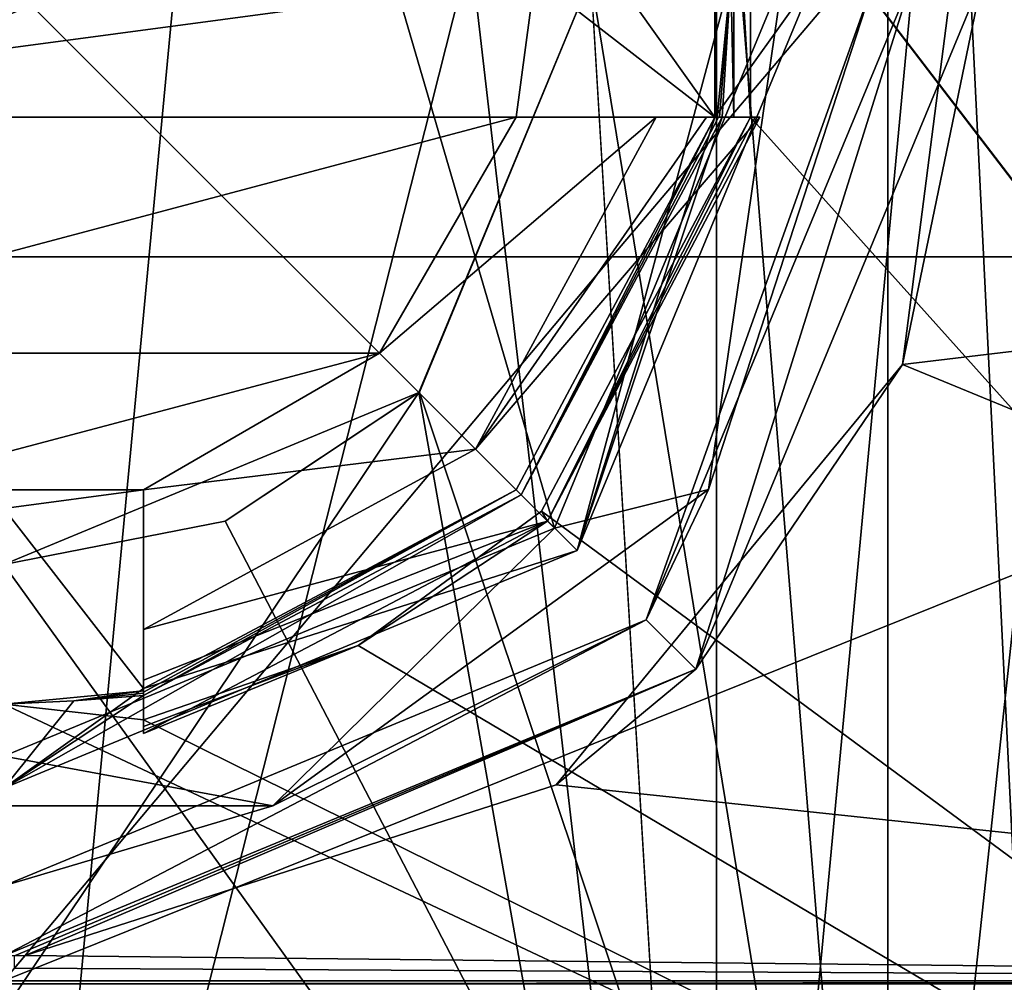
# Model space of a CAD drawing. Header units: millimetres. Extents: x -175 to 175, y 0 to 232.
# Tile 52 of 140: x -149.94 to -146.42, y 73.51 to 76.95. Entities that reach past the tile are written whole.
import ezdxf

# ---------------------------------------------------------------- set-up
doc = ezdxf.new("R2010")
doc.units = ezdxf.units.MM
doc.header["$LTSCALE"] = 65.185185
for name, color, linetype in [('1335', 7, 'CONTINUOUS'), ('1339', 7, 'CONTINUOUS'), ('1345', 7, 'CONTINUOUS'), ('1348', 7, 'CONTINUOUS'), ('1351', 7, 'CONTINUOUS'), ('1356', 7, 'CONTINUOUS'), ('1357', 7, 'CONTINUOUS'), ('1359', 7, 'CONTINUOUS'), ('1362', 7, 'CONTINUOUS'), ('1363', 7, 'CONTINUOUS'), ('1364', 7, 'CONTINUOUS'), ('1369', 7, 'CONTINUOUS'), ('1423', 7, 'CONTINUOUS'), ('1518', 7, 'CONTINUOUS'), ('1527', 7, 'CONTINUOUS'), ('1545', 7, 'CONTINUOUS'), ('1550', 7, 'CONTINUOUS'), ('1551', 7, 'CONTINUOUS'), ('1552', 7, 'CONTINUOUS'), ('1553', 7, 'CONTINUOUS'), ('1555', 7, 'CONTINUOUS'), ('1563', 7, 'CONTINUOUS'), ('1564', 7, 'CONTINUOUS'), ('1570', 7, 'CONTINUOUS'), ('1574', 7, 'CONTINUOUS'), ('1575', 7, 'CONTINUOUS'), ('1581', 7, 'CONTINUOUS'), ('1582', 7, 'CONTINUOUS'), ('1585', 7, 'CONTINUOUS'), ('1588', 7, 'CONTINUOUS'), ('1591', 7, 'CONTINUOUS')]:
    doc.layers.add(name, color=color, linetype=linetype)

msp = doc.modelspace()

# ---------------------------------------------------------------- linework, layer by layer
at = {"layer": '1335', "color": 7, "linetype": 'CONTINUOUS', "true_color": 0xe0f2ff}
for points in [[(-142.1284, 70.8001, -18.6574), (-145.4939, 113.6, -19.7423), (-147.329, 77.6, -20.0731), (-142.1284, 70.8001, -18.6574)], [(-147.4, 77.1, -20.0824), (-147.3888, 76.6, -20.0809), (-147.3888, 77.6, -20.0809), (-147.4, 77.1, -20.0824)], [(-147.3888, 76.6, -20.0809), (-147.329, 76.6, -20.0731), (-147.3888, 77.6, -20.0809), (-147.3888, 76.6, -20.0809)], [(-147.3888, 77.6, -20.0809), (-147.329, 76.6, -20.0731), (-147.329, 77.6, -20.0731), (-147.3888, 77.6, -20.0809)], [(-147.329, 76.6, -20.0731), (-142.1284, 70.8001, -18.6574), (-147.329, 77.6, -20.0731), (-147.329, 76.6, -20.0731)], [(-147.4485, 76.6, -20.0886), (-147.3888, 76.6, -20.0809), (-147.4, 77.1, -20.0824), (-147.4485, 76.6, -20.0886)], [(-148.0768, 75.1909, -20.1585), (-142.1284, 70.8001, -18.6574), (-147.329, 76.6, -20.0731), (-148.0768, 75.1909, -20.1585)], [(-148.7326, 74.7099, -20.2103), (-142.1284, 70.8001, -18.6574), (-148.0768, 75.1909, -20.1585), (-148.7326, 74.7099, -20.2103)], [(-149.5, 74.4442, -20.2438), (-142.1284, 70.8001, -18.6574), (-148.7326, 74.7099, -20.2103), (-149.5, 74.4442, -20.2438)], [(-150, 74.5, -20.25), (-149.5, 74.4442, -20.2438), (-149.5, 74.5485, -20.2438), (-150, 74.5, -20.25)], [(-150, 71.5427, -20.25), (-142.1284, 70.8001, -18.6574), (-150, 74.5, -20.25), (-150, 71.5427, -20.25)], [(-142.1284, 70.8001, -18.6574), (-149.5, 74.4442, -20.2438), (-150, 74.5, -20.25), (-142.1284, 70.8001, -18.6574)]]:
    msp.add_3dface(points, dxfattribs=at)
at = {"layer": '1339', "color": 7, "linetype": 'CONTINUOUS', "true_color": 0xe0f2ff}
for points in [[(-154.5061, 113.6, 19.7423), (-145.4939, 113.6, 19.7423), (-154.5061, 65.1, 19.7423), (-154.5061, 113.6, 19.7423)], [(-154.5061, 65.1, 19.7423), (-145.4939, 113.6, 19.7423), (-145.4939, 65.1, 19.7423), (-154.5061, 65.1, 19.7423)]]:
    msp.add_3dface(points, dxfattribs=at)
at = {"layer": '1345', "color": 7, "linetype": 'CONTINUOUS', "true_color": 0xe0f2ff}
for points in [[(-148.3004, 88.6, 5.2308), (-150, 70.6, 5.5), (-151.6996, 88.6, 5.2308), (-148.3004, 88.6, 5.2308)], [(-146.8377, 83.1, 4.5), (-150, 70.6, 5.5), (-148.3004, 88.6, 5.2308), (-146.8377, 83.1, 4.5)], [(-146.8377, 70.6, 4.5), (-150, 70.6, 5.5), (-146.8377, 83.1, 4.5), (-146.8377, 70.6, 4.5)]]:
    msp.add_3dface(points, dxfattribs=at)
at = {"layer": '1348', "color": 7, "linetype": 'CONTINUOUS', "true_color": 0xe0f2ff}
for points in [[(-146.8377, 70.6, -4.5), (-146.8377, 83.1, -4.5), (-148.3004, 88.6, -5.2308), (-146.8377, 70.6, -4.5)], [(-146.8377, 70.6, -4.5), (-148.3004, 88.6, -5.2308), (-147.9, 77.1, -5.0833), (-146.8377, 70.6, -4.5)], [(-148.5136, 75.6166, -5.2953), (-146.8377, 70.6, -4.5), (-147.9, 77.1, -5.0833), (-148.5136, 75.6166, -5.2953)], [(-149.2082, 75.155, -5.4427), (-146.8377, 70.6, -4.5), (-148.5136, 75.6166, -5.2953), (-149.2082, 75.155, -5.4427)], [(-150, 75, -5.5), (-146.8377, 70.6, -4.5), (-149.2082, 75.155, -5.4427), (-150, 75, -5.5)], [(-150, 70.6, -5.5), (-146.8377, 70.6, -4.5), (-150, 75, -5.5), (-150, 70.6, -5.5)]]:
    msp.add_3dface(points, dxfattribs=at)
at = {"layer": '1351', "color": 7, "linetype": 'CONTINUOUS', "true_color": 0xe0f2ff}
for points in [[(-145.5, 69.736, 4.5), (-146.2072, 70.2148, 4.5), (-146.8377, 83.1, 4.5), (-145.5, 69.736, 4.5)], [(-145.5, 69.736, 4.5), (-146.8377, 83.1, 4.5), (-145.5, 83.1, 4.5), (-145.5, 69.736, 4.5)], [(-146.2072, 70.2148, 4.5), (-146.8377, 70.6, 4.5), (-146.8377, 83.1, 4.5), (-146.2072, 70.2148, 4.5)]]:
    msp.add_3dface(points, dxfattribs=at)
at = {"layer": '1356', "color": 7, "linetype": 'CONTINUOUS', "true_color": 0xe0f2ff}
for points in [[(-148.5136, 75.6166, -5.2953), (-147.9, 77.1, -5.0833), (-148.5149, 75.6152, -8.1152), (-148.5136, 75.6166, -5.2953)], [(-148.5149, 75.6152, -8.1152), (-147.9, 77.1, -5.0833), (-147.9, 77.1, -7.9783), (-148.5149, 75.6152, -8.1152)], [(-150, 75, -8.25), (-149.2082, 75.155, -5.4427), (-148.5149, 75.6152, -8.1152), (-150, 75, -8.25)], [(-149.2082, 75.155, -5.4427), (-148.5136, 75.6166, -5.2953), (-148.5149, 75.6152, -8.1152), (-149.2082, 75.155, -5.4427)], [(-150, 75, -5.5), (-149.2082, 75.155, -5.4427), (-150, 75, -8.25), (-150, 75, -5.5)]]:
    msp.add_3dface(points, dxfattribs=at)
at = {"layer": '1357', "color": 7, "linetype": 'CONTINUOUS', "true_color": 0xe0f2ff}
for points in [[(-146.75, 77.1, -21.5), (-147.5251, 74.6251, -21.5), (-147.7019, 74.8019, -21.5), (-146.75, 77.1, -21.5)], [(-146.5, 77.1, -21.5), (-147.5251, 74.6251, -21.5), (-146.75, 77.1, -21.5), (-146.5, 77.1, -21.5)], [(-147.5251, 74.6251, -21.5), (-150, 73.6, -21.5), (-147.7019, 74.8019, -21.5), (-147.5251, 74.6251, -21.5)], [(-147.7019, 74.8019, -21.5), (-150, 73.6, -21.5), (-150, 73.85, -21.5), (-147.7019, 74.8019, -21.5)]]:
    msp.add_3dface(points, dxfattribs=at)
at = {"layer": '1359', "color": 7, "linetype": 'CONTINUOUS', "true_color": 0xe0f2ff}
for points in [[(-146.5, 77.1, -21.5), (-146.5394, 77.6234, -21.9884), (-146.7853, 75.7159, -21.8405), (-146.5, 77.1, -21.5)], [(-147.5251, 74.6251, -21.5), (-146.5, 77.1, -21.5), (-146.7853, 75.7159, -21.8405), (-147.5251, 74.6251, -21.5)], [(-148.0237, 74.2114, -22.0155), (-147.5251, 74.6251, -21.5), (-146.7853, 75.7159, -21.8405), (-148.0237, 74.2114, -22.0155)], [(-150, 73.6, -21.5), (-147.5251, 74.6251, -21.5), (-150, 73.6, -22.3856), (-150, 73.6, -21.5)], [(-150, 73.6, -22.3856), (-147.5251, 74.6251, -21.5), (-149.962, 73.6002, -22.3856), (-150, 73.6, -22.3856)], [(-149.962, 73.6002, -22.3856), (-147.5251, 74.6251, -21.5), (-149.924, 73.6008, -22.3855), (-149.962, 73.6002, -22.3856)], [(-149.924, 73.6008, -22.3855), (-147.5251, 74.6251, -21.5), (-148.0237, 74.2114, -22.0155), (-149.924, 73.6008, -22.3855)]]:
    msp.add_3dface(points, dxfattribs=at)
at = {"layer": '1362', "color": 7, "linetype": 'CONTINUOUS', "true_color": 0xe0f2ff}
for points in [[(-152.5494, 69.6, 7.8462), (-147.4506, 69.6, 7.8462), (-152.5494, 113.6, 7.8462), (-152.5494, 69.6, 7.8462)], [(-147.4506, 69.6, 7.8462), (-147.4506, 113.6, 7.8462), (-152.5494, 113.6, 7.8462), (-147.4506, 69.6, 7.8462)], [(-147.4506, 69.6, 7.8462), (-143.3256, 69.6, 4.8492), (-147.4506, 113.6, 7.8462), (-147.4506, 69.6, 7.8462)], [(-143.3256, 69.6, 4.8492), (-143.3256, 113.6, 4.8492), (-147.4506, 113.6, 7.8462), (-143.3256, 69.6, 4.8492)]]:
    msp.add_3dface(points, dxfattribs=at)
at = {"layer": '1363', "color": 7, "linetype": 'CONTINUOUS', "true_color": 0xe0f2ff}
for points in [[(-147.4506, 69.6, -7.8462), (-147.9, 77.1, -7.9783), (-147.4506, 113.6, -7.8462), (-147.4506, 69.6, -7.8462)], [(-143.3256, 69.6, -4.8492), (-147.4506, 69.6, -7.8462), (-143.3256, 113.6, -4.8492), (-143.3256, 69.6, -4.8492)], [(-147.4506, 69.6, -7.8462), (-147.4506, 113.6, -7.8462), (-143.3256, 113.6, -4.8492), (-147.4506, 69.6, -7.8462)], [(-147.4506, 69.6, -7.8462), (-148.5149, 75.6152, -8.1152), (-147.9, 77.1, -7.9783), (-147.4506, 69.6, -7.8462)], [(-147.4506, 69.6, -7.8462), (-152.5494, 69.6, -7.8462), (-148.5149, 75.6152, -8.1152), (-147.4506, 69.6, -7.8462)], [(-152.5494, 69.6, -7.8462), (-150, 75, -8.25), (-148.5149, 75.6152, -8.1152), (-152.5494, 69.6, -7.8462)]]:
    msp.add_3dface(points, dxfattribs=at)
at = {"layer": '1364', "color": 7, "linetype": 'CONTINUOUS', "true_color": 0xe0f2ff}
for points in [[(-147.4485, 76.6, -20.0886), (-147.4, 77.1, -20.0824), (-147.4485, 76.6, -21.2), (-147.4485, 76.6, -20.0886)], [(-147.4485, 76.6, -21.2), (-147.4, 77.1, -20.0824), (-147.4, 77.1, -21.2), (-147.4485, 76.6, -21.2)]]:
    msp.add_3dface(points, dxfattribs=at)
at = {"layer": '1369', "color": 7, "linetype": 'CONTINUOUS', "true_color": 0xe0f2ff}
for points in [[(-147.4309, 76.6, -21.2173), (-147.4, 77.1, -21.2), (-147.9494, 75.0494, -21.5), (-147.4309, 76.6, -21.2173)], [(-147.9494, 75.0494, -21.5), (-147.4, 77.1, -21.2), (-147.1, 77.1, -21.5), (-147.9494, 75.0494, -21.5)], [(-147.4485, 76.6, -21.2), (-147.4, 77.1, -21.2), (-147.4398, 76.6, -21.2086), (-147.4485, 76.6, -21.2)], [(-147.4398, 76.6, -21.2086), (-147.4, 77.1, -21.2), (-147.4309, 76.6, -21.2173), (-147.4398, 76.6, -21.2086)], [(-148.1493, 75.2493, -21.2173), (-147.4309, 76.6, -21.2173), (-147.9494, 75.0494, -21.5), (-148.1493, 75.2493, -21.2173)], [(-149.5, 74.5309, -21.2173), (-148.1493, 75.2493, -21.2173), (-150, 74.2, -21.5), (-149.5, 74.5309, -21.2173)], [(-150, 74.2, -21.5), (-148.1493, 75.2493, -21.2173), (-147.9494, 75.0494, -21.5), (-150, 74.2, -21.5)], [(-149.7488, 74.5122, -21.2), (-149.5, 74.5309, -21.2173), (-150, 74.2, -21.5), (-149.7488, 74.5122, -21.2)], [(-149.5, 74.5485, -21.2), (-149.5, 74.5398, -21.2086), (-149.7488, 74.5122, -21.2), (-149.5, 74.5485, -21.2)], [(-149.5, 74.5398, -21.2086), (-149.5, 74.5309, -21.2173), (-149.7488, 74.5122, -21.2), (-149.5, 74.5398, -21.2086)], [(-150, 74.5, -21.2), (-149.7488, 74.5122, -21.2), (-150, 74.2, -21.5), (-150, 74.5, -21.2)]]:
    msp.add_3dface(points, dxfattribs=at)
at = {"layer": '1423', "color": 7, "linetype": 'CONTINUOUS', "true_color": 0xe0f2ff}
for points in [[(-154.3701, 78.6895, 21.97), (-152.1744, 76.1, 22.0775), (-145.6299, 78.6895, 21.97), (-154.3701, 78.6895, 21.97)], [(-145.6299, 78.6895, 21.97), (-152.1744, 76.1, 22.0775), (-147.8256, 76.1, 22.0775), (-145.6299, 78.6895, 21.97)], [(-152.1744, 76.1, 22.0775), (-150, 73.5105, 22.4004), (-147.8256, 76.1, 22.0775), (-152.1744, 76.1, 22.0775)]]:
    msp.add_3dface(points, dxfattribs=at)
at = {"layer": '1518', "color": 7, "linetype": 'CONTINUOUS', "true_color": 0xe0f2ff}
for points in [[(-143.5602, 76.1, -21.2291), (-146.5394, 77.6234, -21.9884), (-146.0854, 78.157, -21.9747), (-143.5602, 76.1, -21.2291)], [(-146.7853, 75.7159, -21.8405), (-146.5394, 77.6234, -21.9884), (-143.5602, 76.1, -21.2291), (-146.7853, 75.7159, -21.8405)], [(-141.4277, 73.5105, -20.6953), (-146.7853, 75.7159, -21.8405), (-143.5602, 76.1, -21.2291), (-141.4277, 73.5105, -20.6953)], [(-148.0237, 74.2114, -22.0155), (-146.7853, 75.7159, -21.8405), (-141.4277, 73.5105, -20.6953), (-148.0237, 74.2114, -22.0155)], [(-149.924, 73.6008, -22.3855), (-148.0237, 74.2114, -22.0155), (-141.4277, 73.5105, -20.6953), (-149.924, 73.6008, -22.3855)], [(-149.924, 73.6008, -22.3855), (-141.4277, 73.5105, -20.6953), (-149.962, 73.5556, -22.3929), (-149.924, 73.6008, -22.3855)], [(-149.962, 73.5556, -22.3929), (-141.4277, 73.5105, -20.6953), (-150, 73.5105, -22.4004), (-149.962, 73.5556, -22.3929)], [(-141.4277, 73.5105, -20.6953), (-141.4277, 73.5, -20.6953), (-150, 73.5, -22.4004), (-141.4277, 73.5105, -20.6953)], [(-150, 73.5105, -22.4004), (-141.4277, 73.5105, -20.6953), (-150, 73.5, -22.4004), (-150, 73.5105, -22.4004)]]:
    msp.add_3dface(points, dxfattribs=at)
at = {"layer": '1527', "color": 7, "linetype": 'CONTINUOUS', "true_color": 0xe0f2ff}
for points in [[(-145.6299, 78.6895, 21.97), (-147.8256, 76.1, 22.0775), (-143.5602, 76.1, 21.2291), (-145.6299, 78.6895, 21.97)], [(-147.8256, 76.1, 22.0775), (-150, 73.5105, 22.4004), (-143.5602, 76.1, 21.2291), (-147.8256, 76.1, 22.0775)], [(-150, 73.5105, 22.4004), (-141.4277, 73.5105, 20.6953), (-143.5602, 76.1, 21.2291), (-150, 73.5105, 22.4004)], [(-141.4277, 73.5105, 20.6953), (-150, 73.5105, 22.4004), (-150, 73.5, 22.4004), (-141.4277, 73.5105, 20.6953)], [(-141.4277, 73.5105, 20.6953), (-150, 73.5, 22.4004), (-141.4277, 73.5, 20.6953), (-141.4277, 73.5105, 20.6953)]]:
    msp.add_3dface(points, dxfattribs=at)
at = {"layer": '1545', "color": 7, "linetype": 'CONTINUOUS', "true_color": 0xe0f2ff}
for points in [[(-148.1, 77.1, -21.5), (-147.4562, 76.6, -21.5), (-148.167, 77.6, -21.5), (-148.1, 77.1, -21.5)], [(-148.167, 77.6, -21.5), (-147.4562, 76.6, -21.5), (-147.4562, 77.6, -21.5), (-148.167, 77.6, -21.5)], [(-147.4562, 76.6, -21.5), (-147.1, 77.1, -21.5), (-147.4562, 77.6, -21.5), (-147.4562, 76.6, -21.5)], [(-148.167, 76.6, -21.5), (-147.4562, 76.6, -21.5), (-148.1, 77.1, -21.5), (-148.167, 76.6, -21.5)], [(-147.9494, 75.0494, -21.5), (-147.1, 77.1, -21.5), (-147.4562, 76.6, -21.5), (-147.9494, 75.0494, -21.5)], [(-147.9494, 75.0494, -21.5), (-147.4562, 76.6, -21.5), (-148.1668, 75.2668, -21.5), (-147.9494, 75.0494, -21.5)], [(-149.5, 75.267, -21.5), (-150, 75.2, -21.5), (-149.5, 74.5562, -21.5), (-149.5, 75.267, -21.5)], [(-149.5, 74.5562, -21.5), (-147.9494, 75.0494, -21.5), (-148.1668, 75.2668, -21.5), (-149.5, 74.5562, -21.5)], [(-150, 75.2, -21.5), (-150, 74.2, -21.5), (-149.5, 74.5562, -21.5), (-150, 75.2, -21.5)], [(-150, 74.2, -21.5), (-147.9494, 75.0494, -21.5), (-149.5, 74.5562, -21.5), (-150, 74.2, -21.5)]]:
    msp.add_3dface(points, dxfattribs=at)
at = {"layer": '1550', "color": 7, "linetype": 'CONTINUOUS', "true_color": 0xe0f2ff}
for points in [[(-151.9, 77.1, -20.7), (-151.833, 76.6, -20.7), (-148.1, 77.1, -20.7), (-151.9, 77.1, -20.7)], [(-151.833, 76.6, -20.7), (-148.167, 76.6, -20.7), (-148.1, 77.1, -20.7), (-151.833, 76.6, -20.7)], [(-151.833, 76.6, -20.7), (-151.3435, 75.7565, -20.7), (-148.167, 76.6, -20.7), (-151.833, 76.6, -20.7)], [(-148.167, 76.6, -20.7), (-151.3435, 75.7565, -20.7), (-148.6565, 75.7565, -20.7), (-148.167, 76.6, -20.7)], [(-151.3435, 75.7565, -20.7), (-150.5, 75.267, -20.7), (-148.6565, 75.7565, -20.7), (-151.3435, 75.7565, -20.7)], [(-148.6565, 75.7565, -20.7), (-150.5, 75.267, -20.7), (-149.5, 75.267, -20.7), (-148.6565, 75.7565, -20.7)], [(-149.5, 75.267, -20.7), (-150.5, 75.267, -20.7), (-150, 75.2, -20.7), (-149.5, 75.267, -20.7)]]:
    msp.add_3dface(points, dxfattribs=at)
at = {"layer": '1551', "color": 7, "linetype": 'CONTINUOUS', "true_color": 0xe0f2ff}
for points in [[(-150, 77.1, -22.1), (-148.6059, 77.1, -22.0747), (-148.0298, 75.1298, -21.9987), (-150, 77.1, -22.1)], [(-150, 74.3137, -21.9987), (-150, 77.1, -22.1), (-148.0298, 75.1298, -21.9987), (-150, 74.3137, -21.9987)], [(-148.6059, 77.1, -22.0747), (-147.2137, 77.1, -21.9987), (-148.0298, 75.1298, -21.9987), (-148.6059, 77.1, -22.0747)]]:
    msp.add_3dface(points, dxfattribs=at)
at = {"layer": '1552', "color": 7, "linetype": 'CONTINUOUS', "true_color": 0xe0f2ff}
for points in [[(-148.0298, 75.1298, -21.9987), (-147.2137, 77.1, -21.9987), (-147.479, 75.2684, -21.8405), (-148.0298, 75.1298, -21.9987)], [(-146.75, 77.1, -21.5), (-147.7019, 74.8019, -21.5), (-146.8838, 77.1, -21.8405), (-146.75, 77.1, -21.5)], [(-146.8838, 77.1, -21.8405), (-147.7019, 74.8019, -21.5), (-147.479, 75.2684, -21.8405), (-146.8838, 77.1, -21.8405)], [(-147.2137, 77.1, -21.9987), (-146.8838, 77.1, -21.8405), (-147.479, 75.2684, -21.8405), (-147.2137, 77.1, -21.9987)], [(-147.479, 75.2684, -21.8405), (-147.7019, 74.8019, -21.5), (-149.0371, 74.1363, -21.8405), (-147.479, 75.2684, -21.8405)], [(-148.0298, 75.1298, -21.9987), (-147.479, 75.2684, -21.8405), (-149.0371, 74.1363, -21.8405), (-148.0298, 75.1298, -21.9987)], [(-150, 74.3137, -21.9987), (-148.0298, 75.1298, -21.9987), (-149.0371, 74.1363, -21.8405), (-150, 74.3137, -21.9987)], [(-147.7019, 74.8019, -21.5), (-150, 73.85, -21.5), (-149.0371, 74.1363, -21.8405), (-147.7019, 74.8019, -21.5)], [(-150, 74.3137, -21.9987), (-149.0371, 74.1363, -21.8405), (-150.9629, 74.1363, -21.8405), (-150, 74.3137, -21.9987)], [(-149.0371, 74.1363, -21.8405), (-150, 73.85, -21.5), (-150.9629, 74.1363, -21.8405), (-149.0371, 74.1363, -21.8405)]]:
    msp.add_3dface(points, dxfattribs=at)
at = {"layer": '1553', "color": 7, "linetype": 'CONTINUOUS', "true_color": 0xe0f2ff}
for points in [[(-149.5, 74.5485, -21.2), (-149.5, 74.5485, -20.2438), (-149.5, 75.267, -20.7), (-149.5, 74.5485, -21.2)], [(-149.5, 75.267, -20.7), (-149.5, 74.5485, -20.2438), (-149.5, 74.4201, -19.9726), (-149.5, 75.267, -20.7)], [(-149.5, 74.5309, -21.2173), (-149.5, 74.5398, -21.2086), (-149.5, 75.267, -21.5), (-149.5, 74.5309, -21.2173)], [(-149.5, 74.5309, -21.2173), (-149.5, 75.267, -21.5), (-149.5, 74.5436, -21.3588), (-149.5, 74.5309, -21.2173)], [(-149.5, 74.5398, -21.2086), (-149.5, 74.5485, -21.2), (-149.5, 75.267, -21.5), (-149.5, 74.5398, -21.2086)], [(-149.5, 75.267, -21.5), (-149.5, 74.5485, -21.2), (-149.5, 75.267, -20.7), (-149.5, 75.267, -21.5)], [(-149.5, 75.267, -21.5), (-149.5, 74.5562, -21.5), (-149.5, 74.5436, -21.3588), (-149.5, 75.267, -21.5)], [(-149.5, 75.267, -18.7), (-149.5, 75.267, -20.7), (-149.5, 74.7669, -18.7), (-149.5, 75.267, -18.7)], [(-149.5, 74.7669, -18.7), (-149.5, 75.267, -20.7), (-149.5, 74.5861, -19.1867), (-149.5, 74.7669, -18.7)], [(-149.5, 74.5861, -19.1867), (-149.5, 75.267, -20.7), (-149.5, 74.3958, -19.7), (-149.5, 74.5861, -19.1867)], [(-149.5, 74.3958, -19.7), (-149.5, 75.267, -20.7), (-149.5, 74.4201, -19.9726), (-149.5, 74.3958, -19.7)], [(-149.5, 74.5485, -20.2438), (-149.5, 74.4442, -20.2438), (-149.5, 74.4201, -19.9726), (-149.5, 74.5485, -20.2438)]]:
    msp.add_3dface(points, dxfattribs=at)
at = {"layer": '1555', "color": 7, "linetype": 'CONTINUOUS', "true_color": 0xe0f2ff}
for points in [[(-150, 75.2, -21.5), (-149.5, 75.267, -21.5), (-150, 75.2, -20.7), (-150, 75.2, -21.5)], [(-149.5, 75.267, -21.5), (-149.5, 75.267, -20.7), (-150, 75.2, -20.7), (-149.5, 75.267, -21.5)]]:
    msp.add_3dface(points, dxfattribs=at)
at = {"layer": '1563', "color": 7, "linetype": 'CONTINUOUS', "true_color": 0xe0f2ff}
for points in [[(-148.167, 76.6, -21.5), (-148.1, 77.1, -21.5), (-148.167, 76.6, -20.7), (-148.167, 76.6, -21.5)], [(-148.167, 76.6, -20.7), (-148.1, 77.1, -21.5), (-148.1, 77.1, -20.7), (-148.167, 76.6, -20.7)]]:
    msp.add_3dface(points, dxfattribs=at)
at = {"layer": '1564', "color": 7, "linetype": 'CONTINUOUS', "true_color": 0xe0f2ff}
for points in [[(-147.329, 76.6, -20.0731), (-147.3888, 76.6, -20.0809), (-148.167, 76.6, -18.7), (-147.329, 76.6, -20.0731)], [(-147.3125, 76.6, -19.8868), (-147.329, 76.6, -20.0731), (-148.167, 76.6, -18.7), (-147.3125, 76.6, -19.8868)], [(-147.3888, 76.6, -20.0809), (-147.4485, 76.6, -20.0886), (-148.167, 76.6, -18.7), (-147.3888, 76.6, -20.0809)], [(-147.4485, 76.6, -20.0886), (-147.4485, 76.6, -21.2), (-148.167, 76.6, -20.7), (-147.4485, 76.6, -20.0886)], [(-147.4485, 76.6, -20.0886), (-148.167, 76.6, -20.7), (-148.167, 76.6, -18.7), (-147.4485, 76.6, -20.0886)], [(-147.4485, 76.6, -21.2), (-147.4398, 76.6, -21.2086), (-148.167, 76.6, -20.7), (-147.4485, 76.6, -21.2)], [(-147.4398, 76.6, -21.2086), (-147.4309, 76.6, -21.2173), (-148.167, 76.6, -20.7), (-147.4398, 76.6, -21.2086)], [(-148.167, 76.6, -20.7), (-147.4309, 76.6, -21.2173), (-147.4436, 76.6, -21.3588), (-148.167, 76.6, -20.7)], [(-147.4562, 76.6, -21.5), (-148.167, 76.6, -21.5), (-148.167, 76.6, -20.7), (-147.4562, 76.6, -21.5)], [(-147.4562, 76.6, -21.5), (-148.167, 76.6, -20.7), (-147.4436, 76.6, -21.3588), (-147.4562, 76.6, -21.5)], [(-147.2958, 76.6, -19.7), (-147.3125, 76.6, -19.8868), (-148.167, 76.6, -18.7), (-147.2958, 76.6, -19.7)], [(-147.4861, 76.6, -19.1867), (-147.2958, 76.6, -19.7), (-148.167, 76.6, -18.7), (-147.4861, 76.6, -19.1867)], [(-147.6669, 76.6, -18.7), (-147.4861, 76.6, -19.1867), (-148.167, 76.6, -18.7), (-147.6669, 76.6, -18.7)]]:
    msp.add_3dface(points, dxfattribs=at)
at = {"layer": '1570', "color": 7, "linetype": 'CONTINUOUS', "true_color": 0xe0f2ff}
for points in [[(-146.8377, 70.6, -4.5), (-146.2096, 70.2164, -4.5), (-145.5, 83.1, -4.5), (-146.8377, 70.6, -4.5)], [(-146.8377, 83.1, -4.5), (-146.8377, 70.6, -4.5), (-145.5, 83.1, -4.5), (-146.8377, 83.1, -4.5)]]:
    msp.add_3dface(points, dxfattribs=at)
at = {"layer": '1574', "color": 7, "linetype": 'CONTINUOUS', "true_color": 0xe0f2ff}
for points in [[(-150, 74.5, -20.25), (-149.5, 74.5485, -20.2438), (-150, 74.5, -21.2), (-150, 74.5, -20.25)], [(-149.5, 74.5485, -20.2438), (-149.7488, 74.5122, -21.2), (-150, 74.5, -21.2), (-149.5, 74.5485, -20.2438)], [(-149.5, 74.5485, -20.2438), (-149.5, 74.5485, -21.2), (-149.7488, 74.5122, -21.2), (-149.5, 74.5485, -20.2438)]]:
    msp.add_3dface(points, dxfattribs=at)
at = {"layer": '1575', "color": 7, "linetype": 'CONTINUOUS', "true_color": 0xe0f2ff}
msp.add_3dface([(-149.962, 73.6002, -22.3856), (-149.924, 73.6008, -22.3855), (-149.962, 73.5556, -22.3929), (-149.962, 73.6002, -22.3856)], dxfattribs=at)
at = {"layer": '1581', "color": 7, "linetype": 'CONTINUOUS', "true_color": 0xe0f2ff}
for points in [[(-148.0768, 75.1909, -20.1585), (-147.329, 76.6, -20.0731), (-148.0555, 75.1555, -19.7), (-148.0768, 75.1909, -20.1585)], [(-147.329, 76.6, -20.0731), (-147.3125, 76.6, -19.8868), (-148.0555, 75.1555, -19.7), (-147.329, 76.6, -20.0731)], [(-147.3125, 76.6, -19.8868), (-147.2958, 76.6, -19.7), (-148.0555, 75.1555, -19.7), (-147.3125, 76.6, -19.8868)], [(-148.7326, 74.7099, -20.2103), (-148.0768, 75.1909, -20.1585), (-148.0555, 75.1555, -19.7), (-148.7326, 74.7099, -20.2103)], [(-149.5, 74.3958, -19.7), (-148.7326, 74.7099, -20.2103), (-148.0555, 75.1555, -19.7), (-149.5, 74.3958, -19.7)], [(-149.5, 74.3958, -19.7), (-149.5, 74.4201, -19.9726), (-148.7326, 74.7099, -20.2103), (-149.5, 74.3958, -19.7)], [(-149.5, 74.4442, -20.2438), (-148.7326, 74.7099, -20.2103), (-149.5, 74.4201, -19.9726), (-149.5, 74.4442, -20.2438)]]:
    msp.add_3dface(points, dxfattribs=at)
at = {"layer": '1582', "color": 7, "linetype": 'CONTINUOUS', "true_color": 0xe0f2ff}
for points in [[(-147.4562, 76.6, -21.5), (-148.1493, 75.2493, -21.2173), (-148.1668, 75.2668, -21.5), (-147.4562, 76.6, -21.5)], [(-147.4309, 76.6, -21.2173), (-148.1493, 75.2493, -21.2173), (-147.4436, 76.6, -21.3588), (-147.4309, 76.6, -21.2173)], [(-148.1493, 75.2493, -21.2173), (-147.4562, 76.6, -21.5), (-147.4436, 76.6, -21.3588), (-148.1493, 75.2493, -21.2173)], [(-148.1493, 75.2493, -21.2173), (-149.5, 74.5309, -21.2173), (-148.1668, 75.2668, -21.5), (-148.1493, 75.2493, -21.2173)], [(-149.5, 74.5309, -21.2173), (-149.5, 74.5436, -21.3588), (-148.1668, 75.2668, -21.5), (-149.5, 74.5309, -21.2173)], [(-149.5, 74.5562, -21.5), (-148.1668, 75.2668, -21.5), (-149.5, 74.5436, -21.3588), (-149.5, 74.5562, -21.5)]]:
    msp.add_3dface(points, dxfattribs=at)
at = {"layer": '1585', "color": 7, "linetype": 'CONTINUOUS', "true_color": 0xe0f2ff}
for points in [[(-147.6669, 76.6, -18.7), (-148.3128, 75.4128, -18.7), (-147.4861, 76.6, -19.1867), (-147.6669, 76.6, -18.7)], [(-147.2958, 76.6, -19.7), (-147.4861, 76.6, -19.1867), (-148.3128, 75.4128, -18.7), (-147.2958, 76.6, -19.7)], [(-148.0555, 75.1555, -19.7), (-147.2958, 76.6, -19.7), (-148.3128, 75.4128, -18.7), (-148.0555, 75.1555, -19.7)], [(-149.5, 74.7669, -18.7), (-148.0555, 75.1555, -19.7), (-148.3128, 75.4128, -18.7), (-149.5, 74.7669, -18.7)], [(-149.5, 74.7669, -18.7), (-149.5, 74.5861, -19.1867), (-148.0555, 75.1555, -19.7), (-149.5, 74.7669, -18.7)], [(-149.5, 74.5861, -19.1867), (-149.5, 74.3958, -19.7), (-148.0555, 75.1555, -19.7), (-149.5, 74.5861, -19.1867)]]:
    msp.add_3dface(points, dxfattribs=at)
at = {"layer": '1588', "color": 7, "linetype": 'CONTINUOUS', "true_color": 0xe0f2ff}
for points in [[(-147.6669, 76.6, -18.7), (-148.167, 76.6, -18.7), (-148.6565, 75.7565, -18.7), (-147.6669, 76.6, -18.7)], [(-148.3128, 75.4128, -18.7), (-147.6669, 76.6, -18.7), (-148.6565, 75.7565, -18.7), (-148.3128, 75.4128, -18.7)], [(-149.5, 75.267, -18.7), (-148.3128, 75.4128, -18.7), (-148.6565, 75.7565, -18.7), (-149.5, 75.267, -18.7)], [(-149.5, 75.267, -18.7), (-149.5, 74.7669, -18.7), (-148.3128, 75.4128, -18.7), (-149.5, 75.267, -18.7)]]:
    msp.add_3dface(points, dxfattribs=at)
at = {"layer": '1591', "color": 7, "linetype": 'CONTINUOUS', "true_color": 0xe0f2ff}
for points in [[(-148.167, 76.6, -20.7), (-148.6565, 75.7565, -20.7), (-148.167, 76.6, -18.7), (-148.167, 76.6, -20.7)], [(-148.167, 76.6, -18.7), (-148.6565, 75.7565, -20.7), (-148.6565, 75.7565, -18.7), (-148.167, 76.6, -18.7)], [(-148.6565, 75.7565, -20.7), (-149.5, 75.267, -20.7), (-148.6565, 75.7565, -18.7), (-148.6565, 75.7565, -20.7)], [(-149.5, 75.267, -20.7), (-149.5, 75.267, -18.7), (-148.6565, 75.7565, -18.7), (-149.5, 75.267, -20.7)]]:
    msp.add_3dface(points, dxfattribs=at)

doc.saveas('drawing.dxf')
